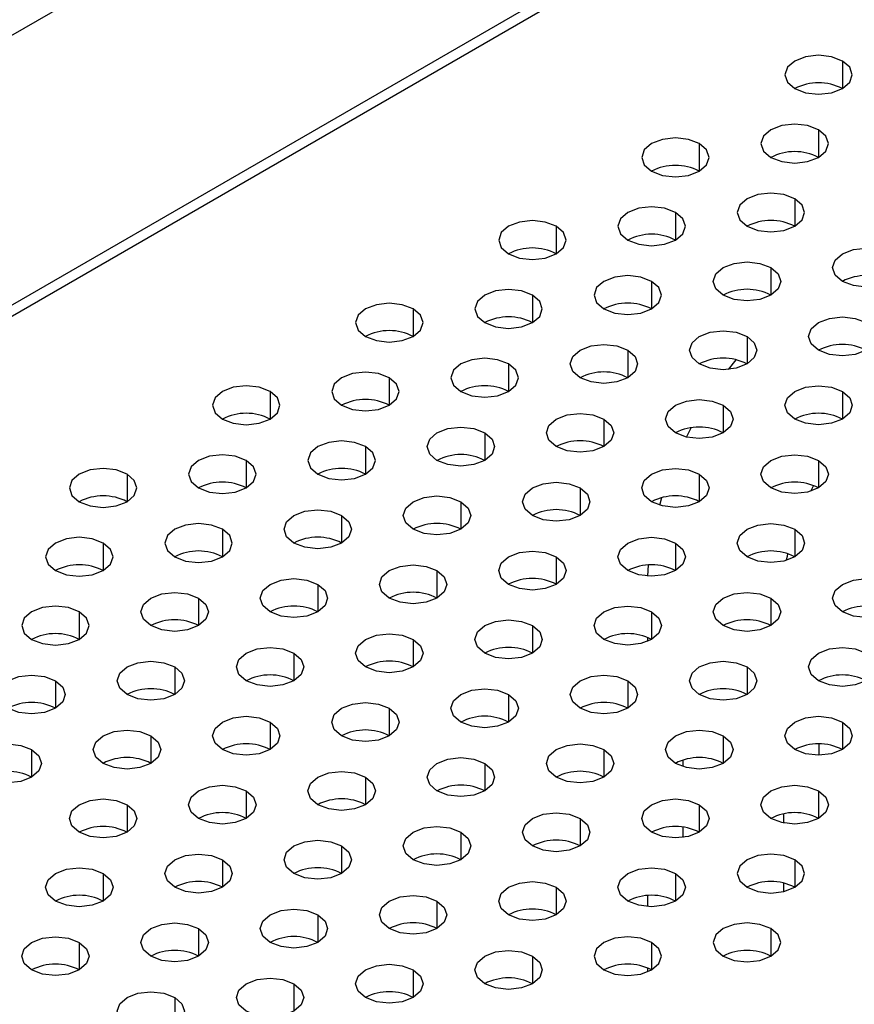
# Model space of a CAD drawing. Header units: millimetres. Extents: x 0 to 1118, y 0 to 864.
# Tile 159 of 254: x 925.42 to 929.54, y 715.87 to 720.73. Entities that reach past the tile are written whole.
import ezdxf

# ---------------------------------------------------------------- set-up
doc = ezdxf.new("R2010")
doc.units = ezdxf.units.MM

msp = doc.modelspace()

# ---------------------------------------------------------------- linework, layer by layer
at = {"color": 7, "linetype": 'Continuous', "lineweight": 25}
for p, q in [((897.8606, 704.7687), (963.1502, 742.4595)), ((963.5037, 741.3299), (897.5071, 703.2309)), ((897.5307, 703.1901), (963.5273, 741.2891))]:
    msp.add_line(p, q, dxfattribs=at)
at = {"color": 8, "linetype": 'Continuous', "lineweight": 25}
for p, q in [((929.486, 720.5285), (929.486, 720.3925)), ((929.3681, 720.1884), (929.3681, 720.0523)), ((928.7789, 720.1203), (928.7789, 719.9843)), ((929.2503, 719.8482), (929.2503, 719.7121)), ((928.661, 719.7802), (928.661, 719.6441)), ((928.0718, 719.7121), (928.0718, 719.5761)), ((929.1324, 719.508), (929.1324, 719.3719)), ((928.5432, 719.44), (928.5432, 719.3039)), ((927.9539, 719.3719), (927.9539, 719.2359)), ((927.3647, 719.3039), (927.3647, 719.1678)), ((929.0146, 719.1678), (929.0146, 719.0318)), ((928.4253, 719.0998), (928.4253, 718.9637)), ((927.8361, 719.0318), (927.8361, 718.8957)), ((928.9231, 719.0048), (928.9607, 719.0526)), ((927.2468, 718.9637), (927.2468, 718.8277)), ((926.6576, 718.8957), (926.6576, 718.7596)), ((929.486, 718.8957), (929.486, 718.7596)), ((928.8967, 718.8277), (928.8967, 718.6916)), ((928.3075, 718.7596), (928.3075, 718.6236)), ((927.7182, 718.6916), (927.7182, 718.5555)), ((928.7151, 718.6708), (928.7389, 718.717)), ((927.129, 718.6236), (927.129, 718.4875)), ((926.5397, 718.5555), (926.5397, 718.4195)), ((929.3681, 718.5555), (929.3681, 718.4195)), ((925.9505, 718.4875), (925.9505, 718.3514)), ((928.7789, 718.4875), (928.7789, 718.3514)), ((928.1896, 718.4195), (928.1896, 718.2834)), ((929.3439, 718.431), (929.3285, 718.4025)), ((927.6004, 718.3514), (927.6004, 718.2154)), ((928.5833, 718.3344), (928.5943, 718.3716)), ((927.0111, 718.2834), (927.0111, 718.1473)), ((926.4219, 718.2154), (926.4219, 718.0793)), ((929.2503, 718.2154), (929.2503, 718.0793)), ((925.8326, 718.1473), (925.8326, 718.0113)), ((928.661, 718.1473), (928.661, 718.0113)), ((928.0718, 718.0793), (928.0718, 717.9432)), ((927.4825, 718.0113), (927.4825, 717.8752)), ((928.5237, 717.9838), (928.5273, 718.039)), ((926.8933, 717.9432), (926.8933, 717.8072)), ((926.304, 717.8752), (926.304, 717.7391)), ((929.1324, 717.8752), (929.1324, 717.7391)), ((925.7148, 717.8072), (925.7148, 717.6711)), ((928.5432, 717.8072), (928.5432, 717.6711)), ((927.9539, 717.7391), (927.9539, 717.6031)), ((927.3647, 717.6711), (927.3647, 717.535)), ((928.5225, 717.6812), (928.5225, 717.661)), ((926.7754, 717.6031), (926.7754, 717.467)), ((926.1862, 717.535), (926.1862, 717.399)), ((929.0146, 717.535), (929.0146, 717.399)), ((925.5969, 717.467), (925.5969, 717.3309)), ((928.4253, 717.467), (928.4253, 717.3309)), ((929.3711, 717.4654), (929.3711, 717.4686)), ((927.8361, 717.399), (927.8361, 717.2629)), ((927.2468, 717.3309), (927.2468, 717.1949)), ((926.6576, 717.2629), (926.6576, 717.1268)), ((929.486, 717.2629), (929.486, 717.1268)), ((926.0683, 717.1949), (926.0683, 717.0588)), ((928.8967, 717.1949), (928.8967, 717.0588)), ((925.4791, 717.1268), (925.4791, 716.9908)), ((928.3075, 717.1268), (928.3075, 716.9908)), ((929.3711, 717.0987), (929.3711, 717.155)), ((927.7182, 717.0588), (927.7182, 716.9227)), ((928.6987, 717.0425), (928.6987, 717.0751)), ((927.129, 716.9908), (927.129, 716.8547)), ((926.5397, 716.9227), (926.5397, 716.7867)), ((929.3681, 716.9227), (929.3681, 716.7867)), ((925.9505, 716.8547), (925.9505, 716.7186)), ((928.7789, 716.8547), (928.7789, 716.7186)), ((928.1896, 716.7867), (928.1896, 716.6506)), ((929.1949, 716.8093), (929.1949, 716.7639)), ((928.6987, 716.6929), (928.6987, 716.7443)), ((927.6004, 716.7186), (927.6004, 716.5826)), ((927.0111, 716.6506), (927.0111, 716.5145)), ((926.4219, 716.5826), (926.4219, 716.4465)), ((929.2503, 716.5826), (929.2503, 716.4465)), ((925.8326, 716.5145), (925.8326, 716.3785)), ((928.661, 716.5145), (928.661, 716.3785)), ((928.0718, 716.4465), (928.0718, 716.3104)), ((929.1949, 716.4676), (929.1949, 716.4253)), ((928.5225, 716.4059), (928.5225, 716.351)), ((927.4825, 716.3785), (927.4825, 716.2424)), ((926.8933, 716.3104), (926.8933, 716.1744)), ((926.304, 716.2424), (926.304, 716.1063)), ((929.1324, 716.2424), (929.1324, 716.1063)), ((925.7148, 716.1744), (925.7148, 716.0383)), ((928.5432, 716.1744), (928.5432, 716.0383)), ((927.9539, 716.1063), (927.9539, 715.9702)), ((927.3647, 716.0383), (927.3647, 715.9022)), ((928.5225, 716.0484), (928.5225, 716.0281)), ((926.7754, 715.9702), (926.7754, 715.8342)), ((926.1862, 715.9022), (926.1862, 715.7661))]:
    msp.add_line(p, q, dxfattribs=at)
at = {"color": 7, "linetype": 'Continuous', "lineweight": 25, "flags": 128}
for points in [[(929.486, 720.5285), (929.4319, 720.5494), (929.3681, 720.5567), (929.3044, 720.5494), (929.2503, 720.5285), (929.2142, 720.4973), (929.2015, 720.4605), (929.2142, 720.4237), (929.2503, 720.3925)], [(929.2503, 720.3925), (929.3044, 720.3716), (929.3681, 720.3643), (929.4319, 720.3716), (929.486, 720.3925), (929.5221, 720.4237), (929.5348, 720.4605), (929.5221, 720.4973), (929.486, 720.5285)], [(929.3681, 720.1884), (929.3141, 720.2092), (929.2503, 720.2165), (929.1865, 720.2092), (929.1324, 720.1884), (929.0963, 720.1571), (929.0836, 720.1203), (929.0963, 720.0835), (929.1324, 720.0523)], [(928.7789, 720.1203), (928.7248, 720.1412), (928.661, 720.1485), (928.5973, 720.1412), (928.5432, 720.1203), (928.5071, 720.0891), (928.4944, 720.0523), (928.5071, 720.0155), (928.5432, 719.9843)], [(929.1324, 720.0523), (929.1865, 720.0314), (929.2503, 720.0241), (929.3141, 720.0314), (929.3681, 720.0523), (929.4043, 720.0835), (929.417, 720.1203), (929.4043, 720.1571), (929.3681, 720.1884)], [(928.5432, 719.9843), (928.5973, 719.9634), (928.661, 719.9561), (928.7248, 719.9634), (928.7789, 719.9843), (928.815, 720.0155), (928.8277, 720.0523), (928.815, 720.0891), (928.7789, 720.1203)], [(929.2503, 719.8482), (929.1962, 719.869), (929.1324, 719.8764), (929.0687, 719.869), (929.0146, 719.8482), (928.9785, 719.817), (928.9658, 719.7802), (928.9785, 719.7433), (929.0146, 719.7121)], [(928.661, 719.7802), (928.607, 719.801), (928.5432, 719.8083), (928.4794, 719.801), (928.4253, 719.7802), (928.3892, 719.7489), (928.3765, 719.7121), (928.3892, 719.6753), (928.4253, 719.6441)], [(929.0146, 719.7121), (929.0687, 719.6913), (929.1324, 719.6839), (929.1962, 719.6913), (929.2503, 719.7121), (929.2864, 719.7433), (929.2991, 719.7802), (929.2864, 719.817), (929.2503, 719.8482)], [(928.4253, 719.6441), (928.4794, 719.6232), (928.5432, 719.6159), (928.607, 719.6232), (928.661, 719.6441), (928.6972, 719.6753), (928.7099, 719.7121), (928.6972, 719.7489), (928.661, 719.7802)], [(928.0718, 719.7121), (928.0177, 719.733), (927.9539, 719.7403), (927.8902, 719.733), (927.8361, 719.7121), (927.8, 719.6809), (927.7873, 719.6441), (927.8, 719.6073), (927.8361, 719.5761)], [(927.8361, 719.5761), (927.8902, 719.5552), (927.9539, 719.5479), (928.0177, 719.5552), (928.0718, 719.5761), (928.1079, 719.6073), (928.1206, 719.6441), (928.1079, 719.6809), (928.0718, 719.7121)], [(929.486, 719.44), (929.4499, 719.4712), (929.4372, 719.508), (929.4499, 719.5448), (929.486, 719.5761), (929.5401, 719.5969), (929.6038, 719.6042), (929.6676, 719.5969), (929.7217, 719.5761)], [(929.7217, 719.5761), (929.7578, 719.5448), (929.7705, 719.508), (929.7578, 719.4712), (929.7217, 719.44), (929.6676, 719.4191), (929.6038, 719.4118), (929.5401, 719.4191), (929.486, 719.44)], [(928.8967, 719.3719), (928.8606, 719.4032), (928.8479, 719.44), (928.8606, 719.4768), (928.8967, 719.508), (928.9508, 719.5289), (929.0146, 719.5362), (929.0784, 719.5289), (929.1324, 719.508)], [(928.5432, 719.44), (928.4891, 719.4608), (928.4253, 719.4682), (928.3616, 719.4608), (928.3075, 719.44), (928.2714, 719.4088), (928.2587, 719.3719), (928.2714, 719.3351), (928.3075, 719.3039)], [(929.1324, 719.508), (929.1686, 719.4768), (929.1813, 719.44), (929.1686, 719.4032), (929.1324, 719.3719), (929.0784, 719.3511), (929.0146, 719.3438), (928.9508, 719.3511), (928.8967, 719.3719)], [(928.3075, 719.3039), (928.3616, 719.2831), (928.4253, 719.2757), (928.4891, 719.2831), (928.5432, 719.3039), (928.5793, 719.3351), (928.592, 719.3719), (928.5793, 719.4088), (928.5432, 719.44)], [(927.9539, 719.3719), (927.8999, 719.3928), (927.8361, 719.4001), (927.7723, 719.3928), (927.7182, 719.3719), (927.6821, 719.3407), (927.6694, 719.3039), (927.6821, 719.2671), (927.7182, 719.2359)], [(927.7182, 719.2359), (927.7723, 719.215), (927.8361, 719.2077), (927.8999, 719.215), (927.9539, 719.2359), (927.9901, 719.2671), (928.0027, 719.3039), (927.9901, 719.3407), (927.9539, 719.3719)], [(927.3647, 719.3039), (927.3106, 719.3248), (927.2468, 719.3321), (927.183, 719.3248), (927.129, 719.3039), (927.0928, 719.2727), (927.0802, 719.2359), (927.0928, 719.1991), (927.129, 719.1678)], [(927.129, 719.1678), (927.183, 719.147), (927.2468, 719.1397), (927.3106, 719.147), (927.3647, 719.1678), (927.4008, 719.1991), (927.4135, 719.2359), (927.4008, 719.2727), (927.3647, 719.3039)], [(929.3681, 719.0998), (929.332, 719.131), (929.3193, 719.1678), (929.332, 719.2047), (929.3681, 719.2359), (929.4222, 719.2567), (929.486, 719.2641), (929.5498, 719.2567), (929.6038, 719.2359)], [(929.6038, 719.2359), (929.64, 719.2047), (929.6527, 719.1678), (929.64, 719.131), (929.6038, 719.0998), (929.5498, 719.079), (929.486, 719.0716), (929.4222, 719.079), (929.3681, 719.0998)], [(928.7789, 719.0318), (928.7428, 719.063), (928.7301, 719.0998), (928.7428, 719.1366), (928.7789, 719.1678), (928.833, 719.1887), (928.8967, 719.196), (928.9605, 719.1887), (929.0146, 719.1678)], [(928.1896, 718.9637), (928.1535, 718.995), (928.1408, 719.0318), (928.1535, 719.0686), (928.1896, 719.0998), (928.2437, 719.1207), (928.3075, 719.128), (928.3713, 719.1207), (928.4253, 719.0998)], [(929.0146, 719.1678), (929.0507, 719.1366), (929.0634, 719.0998), (929.0507, 719.063), (929.0146, 719.0318), (928.9605, 719.0109), (928.8967, 719.0036), (928.833, 719.0109), (928.7789, 719.0318)], [(928.4253, 719.0998), (928.4615, 719.0686), (928.4742, 719.0318), (928.4615, 718.995), (928.4253, 718.9637), (928.3713, 718.9429), (928.3075, 718.9356), (928.2437, 718.9429), (928.1896, 718.9637)], [(927.8361, 719.0318), (927.782, 719.0526), (927.7182, 719.06), (927.6544, 719.0526), (927.6004, 719.0318), (927.5642, 719.0006), (927.5516, 718.9637), (927.5642, 718.9269), (927.6004, 718.8957)], [(927.6004, 718.8957), (927.6544, 718.8749), (927.7182, 718.8675), (927.782, 718.8749), (927.8361, 718.8957), (927.8722, 718.9269), (927.8849, 718.9637), (927.8722, 719.0006), (927.8361, 719.0318)], [(927.2468, 718.9637), (927.1928, 718.9846), (927.129, 718.9919), (927.0652, 718.9846), (927.0111, 718.9637), (926.975, 718.9325), (926.9623, 718.8957), (926.975, 718.8589), (927.0111, 718.8277)], [(927.0111, 718.8277), (927.0652, 718.8068), (927.129, 718.7995), (927.1928, 718.8068), (927.2468, 718.8277), (927.283, 718.8589), (927.2956, 718.8957), (927.283, 718.9325), (927.2468, 718.9637)], [(926.6576, 718.8957), (926.6035, 718.9166), (926.5397, 718.9239), (926.4759, 718.9166), (926.4219, 718.8957), (926.3857, 718.8645), (926.3731, 718.8277), (926.3857, 718.7909), (926.4219, 718.7596)], [(926.4219, 718.7596), (926.4759, 718.7388), (926.5397, 718.7315), (926.6035, 718.7388), (926.6576, 718.7596), (926.6937, 718.7909), (926.7064, 718.8277), (926.6937, 718.8645), (926.6576, 718.8957)], [(929.2503, 718.7596), (929.2142, 718.7909), (929.2015, 718.8277), (929.2142, 718.8645), (929.2503, 718.8957), (929.3044, 718.9166), (929.3681, 718.9239), (929.4319, 718.9166), (929.486, 718.8957)], [(929.486, 718.8957), (929.5221, 718.8645), (929.5348, 718.8277), (929.5221, 718.7909), (929.486, 718.7596), (929.4319, 718.7388), (929.3681, 718.7315), (929.3044, 718.7388), (929.2503, 718.7596)], [(928.661, 718.6916), (928.6249, 718.7228), (928.6122, 718.7596), (928.6249, 718.7965), (928.661, 718.8277), (928.7151, 718.8485), (928.7789, 718.8559), (928.8427, 718.8485), (928.8967, 718.8277)], [(928.8967, 718.8277), (928.9329, 718.7965), (928.9456, 718.7596), (928.9329, 718.7228), (928.8967, 718.6916), (928.8427, 718.6708), (928.7789, 718.6634), (928.7151, 718.6708), (928.661, 718.6916)], [(928.0718, 718.6236), (928.0357, 718.6548), (928.023, 718.6916), (928.0357, 718.7284), (928.0718, 718.7596), (928.1259, 718.7805), (928.1896, 718.7878), (928.2534, 718.7805), (928.3075, 718.7596)], [(928.3075, 718.7596), (928.3436, 718.7284), (928.3563, 718.6916), (928.3436, 718.6548), (928.3075, 718.6236), (928.2534, 718.6027), (928.1896, 718.5954), (928.1259, 718.6027), (928.0718, 718.6236)], [(927.4825, 718.5555), (927.4464, 718.5868), (927.4337, 718.6236), (927.4464, 718.6604), (927.4825, 718.6916), (927.5366, 718.7125), (927.6004, 718.7198), (927.6642, 718.7125), (927.7182, 718.6916)], [(927.7182, 718.6916), (927.7544, 718.6604), (927.767, 718.6236), (927.7544, 718.5868), (927.7182, 718.5555), (927.6642, 718.5347), (927.6004, 718.5274), (927.5366, 718.5347), (927.4825, 718.5555)], [(927.129, 718.6236), (927.0749, 718.6444), (927.0111, 718.6518), (926.9473, 718.6444), (926.8933, 718.6236), (926.8571, 718.5924), (926.8445, 718.5555), (926.8571, 718.5187), (926.8933, 718.4875)], [(926.8933, 718.4875), (926.9473, 718.4666), (927.0111, 718.4593), (927.0749, 718.4666), (927.129, 718.4875), (927.1651, 718.5187), (927.1778, 718.5555), (927.1651, 718.5924), (927.129, 718.6236)], [(926.5397, 718.5555), (926.4856, 718.5764), (926.4219, 718.5837), (926.3581, 718.5764), (926.304, 718.5555), (926.2679, 718.5243), (926.2552, 718.4875), (926.2679, 718.4507), (926.304, 718.4195)], [(926.304, 718.4195), (926.3581, 718.3986), (926.4219, 718.3913), (926.4856, 718.3986), (926.5397, 718.4195), (926.5758, 718.4507), (926.5885, 718.4875), (926.5758, 718.5243), (926.5397, 718.5555)], [(929.1324, 718.4195), (929.0963, 718.4507), (929.0836, 718.4875), (929.0963, 718.5243), (929.1324, 718.5555), (929.1865, 718.5764), (929.2503, 718.5837), (929.3141, 718.5764), (929.3681, 718.5555)], [(929.3681, 718.5555), (929.4043, 718.5243), (929.417, 718.4875), (929.4043, 718.4507), (929.3681, 718.4195), (929.3141, 718.3986), (929.2503, 718.3913), (929.1865, 718.3986), (929.1324, 718.4195)], [(925.9505, 718.4875), (925.8964, 718.5084), (925.8326, 718.5157), (925.7688, 718.5084), (925.7148, 718.4875), (925.6786, 718.4563), (925.6659, 718.4195), (925.6786, 718.3827), (925.7148, 718.3514)], [(925.7148, 718.3514), (925.7688, 718.3306), (925.8326, 718.3233), (925.8964, 718.3306), (925.9505, 718.3514), (925.9866, 718.3827), (925.9993, 718.4195), (925.9866, 718.4563), (925.9505, 718.4875)], [(928.5432, 718.3514), (928.5071, 718.3827), (928.4944, 718.4195), (928.5071, 718.4563), (928.5432, 718.4875), (928.5973, 718.5084), (928.661, 718.5157), (928.7248, 718.5084), (928.7789, 718.4875)], [(928.7789, 718.4875), (928.815, 718.4563), (928.8277, 718.4195), (928.815, 718.3827), (928.7789, 718.3514), (928.7248, 718.3306), (928.661, 718.3233), (928.5973, 718.3306), (928.5432, 718.3514)], [(927.9539, 718.2834), (927.9178, 718.3146), (927.9051, 718.3514), (927.9178, 718.3883), (927.9539, 718.4195), (928.008, 718.4403), (928.0718, 718.4477), (928.1356, 718.4403), (928.1896, 718.4195)], [(928.1896, 718.4195), (928.2258, 718.3883), (928.2384, 718.3514), (928.2258, 718.3146), (928.1896, 718.2834), (928.1356, 718.2625), (928.0718, 718.2552), (928.008, 718.2625), (927.9539, 718.2834)], [(927.3647, 718.2154), (927.3285, 718.2466), (927.3159, 718.2834), (927.3285, 718.3202), (927.3647, 718.3514), (927.4187, 718.3723), (927.4825, 718.3796), (927.5463, 718.3723), (927.6004, 718.3514)], [(927.6004, 718.3514), (927.6365, 718.3202), (927.6492, 718.2834), (927.6365, 718.2466), (927.6004, 718.2154), (927.5463, 718.1945), (927.4825, 718.1872), (927.4187, 718.1945), (927.3647, 718.2154)], [(926.7754, 718.1473), (926.7393, 718.1786), (926.7266, 718.2154), (926.7393, 718.2522), (926.7754, 718.2834), (926.8295, 718.3043), (926.8933, 718.3116), (926.9571, 718.3043), (927.0111, 718.2834)], [(927.0111, 718.2834), (927.0473, 718.2522), (927.0599, 718.2154), (927.0473, 718.1786), (927.0111, 718.1473), (926.9571, 718.1265), (926.8933, 718.1192), (926.8295, 718.1265), (926.7754, 718.1473)], [(926.4219, 718.2154), (926.3678, 718.2362), (926.304, 718.2436), (926.2402, 718.2362), (926.1862, 718.2154), (926.15, 718.1842), (926.1373, 718.1473), (926.15, 718.1105), (926.1862, 718.0793)], [(926.1862, 718.0793), (926.2402, 718.0584), (926.304, 718.0511), (926.3678, 718.0584), (926.4219, 718.0793), (926.458, 718.1105), (926.4707, 718.1473), (926.458, 718.1842), (926.4219, 718.2154)], [(929.0146, 718.0793), (928.9785, 718.1105), (928.9658, 718.1473), (928.9785, 718.1842), (929.0146, 718.2154), (929.0687, 718.2362), (929.1324, 718.2436), (929.1962, 718.2362), (929.2503, 718.2154)], [(929.2503, 718.2154), (929.2864, 718.1842), (929.2991, 718.1473), (929.2864, 718.1105), (929.2503, 718.0793), (929.1962, 718.0584), (929.1324, 718.0511), (929.0687, 718.0584), (929.0146, 718.0793)], [(925.8326, 718.1473), (925.7785, 718.1682), (925.7148, 718.1755), (925.651, 718.1682), (925.5969, 718.1473), (925.5608, 718.1161), (925.5481, 718.0793), (925.5608, 718.0425), (925.5969, 718.0113)], [(925.5969, 718.0113), (925.651, 717.9904), (925.7148, 717.9831), (925.7785, 717.9904), (925.8326, 718.0113), (925.8687, 718.0425), (925.8814, 718.0793), (925.8687, 718.1161), (925.8326, 718.1473)], [(928.4253, 718.0113), (928.3892, 718.0425), (928.3765, 718.0793), (928.3892, 718.1161), (928.4253, 718.1473), (928.4794, 718.1682), (928.5432, 718.1755), (928.607, 718.1682), (928.661, 718.1473)], [(928.661, 718.1473), (928.6972, 718.1161), (928.7099, 718.0793), (928.6972, 718.0425), (928.661, 718.0113), (928.607, 717.9904), (928.5432, 717.9831), (928.4794, 717.9904), (928.4253, 718.0113)], [(927.8361, 717.9432), (927.8, 717.9744), (927.7873, 718.0113), (927.8, 718.0481), (927.8361, 718.0793), (927.8902, 718.1002), (927.9539, 718.1075), (928.0177, 718.1002), (928.0718, 718.0793)], [(928.0718, 718.0793), (928.1079, 718.0481), (928.1206, 718.0113), (928.1079, 717.9744), (928.0718, 717.9432), (928.0177, 717.9224), (927.9539, 717.9151), (927.8902, 717.9224), (927.8361, 717.9432)], [(927.2468, 717.8752), (927.2107, 717.9064), (927.198, 717.9432), (927.2107, 717.9801), (927.2468, 718.0113), (927.3009, 718.0321), (927.3647, 718.0394), (927.4285, 718.0321), (927.4825, 718.0113)], [(927.4825, 718.0113), (927.5187, 717.9801), (927.5313, 717.9432), (927.5187, 717.9064), (927.4825, 717.8752), (927.4285, 717.8543), (927.3647, 717.847), (927.3009, 717.8543), (927.2468, 717.8752)], [(926.6576, 717.8072), (926.6214, 717.8384), (926.6088, 717.8752), (926.6214, 717.912), (926.6576, 717.9432), (926.7116, 717.9641), (926.7754, 717.9714), (926.8392, 717.9641), (926.8933, 717.9432)], [(929.486, 717.8072), (929.4499, 717.8384), (929.4372, 717.8752), (929.4499, 717.912), (929.486, 717.9432), (929.5401, 717.9641), (929.6038, 717.9714), (929.6676, 717.9641), (929.7217, 717.9432)], [(926.8933, 717.9432), (926.9294, 717.912), (926.9421, 717.8752), (926.9294, 717.8384), (926.8933, 717.8072), (926.8392, 717.7863), (926.7754, 717.779), (926.7116, 717.7863), (926.6576, 717.8072)], [(929.7217, 717.9432), (929.7578, 717.912), (929.7705, 717.8752), (929.7578, 717.8384), (929.7217, 717.8072), (929.6676, 717.7863), (929.6038, 717.779), (929.5401, 717.7863), (929.486, 717.8072)], [(926.0683, 717.7391), (926.0322, 717.7703), (926.0195, 717.8072), (926.0322, 717.844), (926.0683, 717.8752), (926.1224, 717.8961), (926.1862, 717.9034), (926.2499, 717.8961), (926.304, 717.8752)], [(926.304, 717.8752), (926.3401, 717.844), (926.3528, 717.8072), (926.3401, 717.7703), (926.304, 717.7391), (926.2499, 717.7183), (926.1862, 717.711), (926.1224, 717.7183), (926.0683, 717.7391)], [(928.8967, 717.7391), (928.8606, 717.7703), (928.8479, 717.8072), (928.8606, 717.844), (928.8967, 717.8752), (928.9508, 717.8961), (929.0146, 717.9034), (929.0784, 717.8961), (929.1324, 717.8752)], [(929.1324, 717.8752), (929.1686, 717.844), (929.1813, 717.8072), (929.1686, 717.7703), (929.1324, 717.7391), (929.0784, 717.7183), (929.0146, 717.711), (928.9508, 717.7183), (928.8967, 717.7391)], [(925.7148, 717.8072), (925.6607, 717.828), (925.5969, 717.8353), (925.5331, 717.828), (925.4791, 717.8072), (925.4429, 717.776), (925.4302, 717.7391), (925.4429, 717.7023), (925.4791, 717.6711)], [(925.4791, 717.6711), (925.5331, 717.6502), (925.5969, 717.6429), (925.6607, 717.6502), (925.7148, 717.6711), (925.7509, 717.7023), (925.7636, 717.7391), (925.7509, 717.776), (925.7148, 717.8072)], [(928.3075, 717.6711), (928.2714, 717.7023), (928.2587, 717.7391), (928.2714, 717.776), (928.3075, 717.8072), (928.3616, 717.828), (928.4253, 717.8353), (928.4891, 717.828), (928.5432, 717.8072)], [(928.5432, 717.8072), (928.5793, 717.776), (928.592, 717.7391), (928.5793, 717.7023), (928.5432, 717.6711), (928.4891, 717.6502), (928.4253, 717.6429), (928.3616, 717.6502), (928.3075, 717.6711)], [(927.7182, 717.6031), (927.6821, 717.6343), (927.6694, 717.6711), (927.6821, 717.7079), (927.7182, 717.7391), (927.7723, 717.76), (927.8361, 717.7673), (927.8999, 717.76), (927.9539, 717.7391)], [(927.9539, 717.7391), (927.9901, 717.7079), (928.0027, 717.6711), (927.9901, 717.6343), (927.9539, 717.6031), (927.8999, 717.5822), (927.8361, 717.5749), (927.7723, 717.5822), (927.7182, 717.6031)], [(927.129, 717.535), (927.0928, 717.5662), (927.0802, 717.6031), (927.0928, 717.6399), (927.129, 717.6711), (927.183, 717.692), (927.2468, 717.6993), (927.3106, 717.692), (927.3647, 717.6711)], [(927.3647, 717.6711), (927.4008, 717.6399), (927.4135, 717.6031), (927.4008, 717.5662), (927.3647, 717.535), (927.3106, 717.5142), (927.2468, 717.5068), (927.183, 717.5142), (927.129, 717.535)], [(926.5397, 717.467), (926.5036, 717.4982), (926.4909, 717.535), (926.5036, 717.5718), (926.5397, 717.6031), (926.5938, 717.6239), (926.6576, 717.6312), (926.7213, 717.6239), (926.7754, 717.6031)], [(929.3681, 717.467), (929.332, 717.4982), (929.3193, 717.535), (929.332, 717.5718), (929.3681, 717.6031), (929.4222, 717.6239), (929.486, 717.6312), (929.5498, 717.6239), (929.6038, 717.6031)], [(925.9505, 717.399), (925.9143, 717.4302), (925.9016, 717.467), (925.9143, 717.5038), (925.9505, 717.535), (926.0045, 717.5559), (926.0683, 717.5632), (926.1321, 717.5559), (926.1862, 717.535)], [(926.7754, 717.6031), (926.8115, 717.5718), (926.8242, 717.535), (926.8115, 717.4982), (926.7754, 717.467), (926.7213, 717.4461), (926.6576, 717.4388), (926.5938, 717.4461), (926.5397, 717.467)], [(928.7789, 717.399), (928.7428, 717.4302), (928.7301, 717.467), (928.7428, 717.5038), (928.7789, 717.535), (928.833, 717.5559), (928.8967, 717.5632), (928.9605, 717.5559), (929.0146, 717.535)], [(929.6038, 717.6031), (929.64, 717.5718), (929.6527, 717.535), (929.64, 717.4982), (929.6038, 717.467), (929.5498, 717.4461), (929.486, 717.4388), (929.4222, 717.4461), (929.3681, 717.467)], [(926.1862, 717.535), (926.2223, 717.5038), (926.235, 717.467), (926.2223, 717.4302), (926.1862, 717.399), (926.1321, 717.3781), (926.0683, 717.3708), (926.0045, 717.3781), (925.9505, 717.399)], [(929.0146, 717.535), (929.0507, 717.5038), (929.0634, 717.467), (929.0507, 717.4302), (929.0146, 717.399), (928.9605, 717.3781), (928.8967, 717.3708), (928.833, 717.3781), (928.7789, 717.399)], [(925.3612, 717.3309), (925.3251, 717.3621), (925.3124, 717.399), (925.3251, 717.4358), (925.3612, 717.467), (925.4153, 717.4879), (925.4791, 717.4952), (925.5428, 717.4879), (925.5969, 717.467)], [(925.5969, 717.467), (925.633, 717.4358), (925.6457, 717.399), (925.633, 717.3621), (925.5969, 717.3309), (925.5428, 717.3101), (925.4791, 717.3027), (925.4153, 717.3101), (925.3612, 717.3309)], [(928.1896, 717.3309), (928.1535, 717.3621), (928.1408, 717.399), (928.1535, 717.4358), (928.1896, 717.467), (928.2437, 717.4879), (928.3075, 717.4952), (928.3713, 717.4879), (928.4253, 717.467)], [(928.4253, 717.467), (928.4615, 717.4358), (928.4742, 717.399), (928.4615, 717.3621), (928.4253, 717.3309), (928.3713, 717.3101), (928.3075, 717.3027), (928.2437, 717.3101), (928.1896, 717.3309)], [(927.6004, 717.2629), (927.5642, 717.2941), (927.5516, 717.3309), (927.5642, 717.3677), (927.6004, 717.399), (927.6544, 717.4198), (927.7182, 717.4271), (927.782, 717.4198), (927.8361, 717.399)], [(927.8361, 717.399), (927.8722, 717.3677), (927.8849, 717.3309), (927.8722, 717.2941), (927.8361, 717.2629), (927.782, 717.242), (927.7182, 717.2347), (927.6544, 717.242), (927.6004, 717.2629)], [(927.0111, 717.1949), (926.975, 717.2261), (926.9623, 717.2629), (926.975, 717.2997), (927.0111, 717.3309), (927.0652, 717.3518), (927.129, 717.3591), (927.1928, 717.3518), (927.2468, 717.3309)], [(927.2468, 717.3309), (927.283, 717.2997), (927.2956, 717.2629), (927.283, 717.2261), (927.2468, 717.1949), (927.1928, 717.174), (927.129, 717.1667), (927.0652, 717.174), (927.0111, 717.1949)], [(926.4219, 717.1268), (926.3857, 717.158), (926.3731, 717.1949), (926.3857, 717.2317), (926.4219, 717.2629), (926.4759, 717.2838), (926.5397, 717.2911), (926.6035, 717.2838), (926.6576, 717.2629)], [(929.2503, 717.1268), (929.2142, 717.158), (929.2015, 717.1949), (929.2142, 717.2317), (929.2503, 717.2629), (929.3044, 717.2838), (929.3681, 717.2911), (929.4319, 717.2838), (929.486, 717.2629)], [(925.8326, 717.0588), (925.7965, 717.09), (925.7838, 717.1268), (925.7965, 717.1636), (925.8326, 717.1949), (925.8867, 717.2157), (925.9505, 717.223), (926.0142, 717.2157), (926.0683, 717.1949)], [(926.6576, 717.2629), (926.6937, 717.2317), (926.7064, 717.1949), (926.6937, 717.158), (926.6576, 717.1268), (926.6035, 717.106), (926.5397, 717.0986), (926.4759, 717.106), (926.4219, 717.1268)], [(928.661, 717.0588), (928.6249, 717.09), (928.6122, 717.1268), (928.6249, 717.1636), (928.661, 717.1949), (928.7151, 717.2157), (928.7789, 717.223), (928.8427, 717.2157), (928.8967, 717.1949)], [(929.486, 717.2629), (929.5221, 717.2317), (929.5348, 717.1949), (929.5221, 717.158), (929.486, 717.1268), (929.4319, 717.106), (929.3681, 717.0986), (929.3044, 717.106), (929.2503, 717.1268)], [(926.0683, 717.1949), (926.1044, 717.1636), (926.1171, 717.1268), (926.1044, 717.09), (926.0683, 717.0588), (926.0142, 717.0379), (925.9505, 717.0306), (925.8867, 717.0379), (925.8326, 717.0588)], [(928.8967, 717.1949), (928.9329, 717.1636), (928.9456, 717.1268), (928.9329, 717.09), (928.8967, 717.0588), (928.8427, 717.0379), (928.7789, 717.0306), (928.7151, 717.0379), (928.661, 717.0588)], [(925.2434, 716.9908), (925.2072, 717.022), (925.1945, 717.0588), (925.2072, 717.0956), (925.2434, 717.1268), (925.2974, 717.1477), (925.3612, 717.155), (925.425, 717.1477), (925.4791, 717.1268)], [(925.4791, 717.1268), (925.5152, 717.0956), (925.5279, 717.0588), (925.5152, 717.022), (925.4791, 716.9908), (925.425, 716.9699), (925.3612, 716.9626), (925.2974, 716.9699), (925.2434, 716.9908)], [(928.0718, 716.9908), (928.0357, 717.022), (928.023, 717.0588), (928.0357, 717.0956), (928.0718, 717.1268), (928.1259, 717.1477), (928.1896, 717.155), (928.2534, 717.1477), (928.3075, 717.1268)], [(928.3075, 717.1268), (928.3436, 717.0956), (928.3563, 717.0588), (928.3436, 717.022), (928.3075, 716.9908), (928.2534, 716.9699), (928.1896, 716.9626), (928.1259, 716.9699), (928.0718, 716.9908)], [(927.4825, 716.9227), (927.4464, 716.9539), (927.4337, 716.9908), (927.4464, 717.0276), (927.4825, 717.0588), (927.5366, 717.0796), (927.6004, 717.087), (927.6642, 717.0796), (927.7182, 717.0588)], [(927.7182, 717.0588), (927.7544, 717.0276), (927.767, 716.9908), (927.7544, 716.9539), (927.7182, 716.9227), (927.6642, 716.9019), (927.6004, 716.8945), (927.5366, 716.9019), (927.4825, 716.9227)], [(926.8933, 716.8547), (926.8571, 716.8859), (926.8445, 716.9227), (926.8571, 716.9595), (926.8933, 716.9908), (926.9473, 717.0116), (927.0111, 717.0189), (927.0749, 717.0116), (927.129, 716.9908)], [(927.129, 716.9908), (927.1651, 716.9595), (927.1778, 716.9227), (927.1651, 716.8859), (927.129, 716.8547), (927.0749, 716.8338), (927.0111, 716.8265), (926.9473, 716.8338), (926.8933, 716.8547)], [(926.304, 716.7867), (926.2679, 716.8179), (926.2552, 716.8547), (926.2679, 716.8915), (926.304, 716.9227), (926.3581, 716.9436), (926.4219, 716.9509), (926.4856, 716.9436), (926.5397, 716.9227)], [(929.1324, 716.7867), (929.0963, 716.8179), (929.0836, 716.8547), (929.0963, 716.8915), (929.1324, 716.9227), (929.1865, 716.9436), (929.2503, 716.9509), (929.3141, 716.9436), (929.3681, 716.9227)], [(925.7148, 716.7186), (925.6786, 716.7498), (925.6659, 716.7867), (925.6786, 716.8235), (925.7148, 716.8547), (925.7688, 716.8755), (925.8326, 716.8829), (925.8964, 716.8755), (925.9505, 716.8547)], [(926.5397, 716.9227), (926.5758, 716.8915), (926.5885, 716.8547), (926.5758, 716.8179), (926.5397, 716.7867), (926.4856, 716.7658), (926.4219, 716.7585), (926.3581, 716.7658), (926.304, 716.7867)], [(928.5432, 716.7186), (928.5071, 716.7498), (928.4944, 716.7867), (928.5071, 716.8235), (928.5432, 716.8547), (928.5973, 716.8755), (928.661, 716.8829), (928.7248, 716.8755), (928.7789, 716.8547)], [(929.3681, 716.9227), (929.4043, 716.8915), (929.417, 716.8547), (929.4043, 716.8179), (929.3681, 716.7867), (929.3141, 716.7658), (929.2503, 716.7585), (929.1865, 716.7658), (929.1324, 716.7867)], [(925.9505, 716.8547), (925.9866, 716.8235), (925.9993, 716.7867), (925.9866, 716.7498), (925.9505, 716.7186), (925.8964, 716.6978), (925.8326, 716.6904), (925.7688, 716.6978), (925.7148, 716.7186)], [(928.7789, 716.8547), (928.815, 716.8235), (928.8277, 716.7867), (928.815, 716.7498), (928.7789, 716.7186), (928.7248, 716.6978), (928.661, 716.6904), (928.5973, 716.6978), (928.5432, 716.7186)], [(927.9539, 716.6506), (927.9178, 716.6818), (927.9051, 716.7186), (927.9178, 716.7554), (927.9539, 716.7867), (928.008, 716.8075), (928.0718, 716.8148), (928.1356, 716.8075), (928.1896, 716.7867)], [(928.1896, 716.7867), (928.2258, 716.7554), (928.2384, 716.7186), (928.2258, 716.6818), (928.1896, 716.6506), (928.1356, 716.6297), (928.0718, 716.6224), (928.008, 716.6297), (927.9539, 716.6506)], [(927.3647, 716.5826), (927.3285, 716.6138), (927.3159, 716.6506), (927.3285, 716.6874), (927.3647, 716.7186), (927.4187, 716.7395), (927.4825, 716.7468), (927.5463, 716.7395), (927.6004, 716.7186)], [(927.6004, 716.7186), (927.6365, 716.6874), (927.6492, 716.6506), (927.6365, 716.6138), (927.6004, 716.5826), (927.5463, 716.5617), (927.4825, 716.5544), (927.4187, 716.5617), (927.3647, 716.5826)], [(926.7754, 716.5145), (926.7393, 716.5457), (926.7266, 716.5826), (926.7393, 716.6194), (926.7754, 716.6506), (926.8295, 716.6714), (926.8933, 716.6788), (926.9571, 716.6714), (927.0111, 716.6506)], [(927.0111, 716.6506), (927.0473, 716.6194), (927.0599, 716.5826), (927.0473, 716.5457), (927.0111, 716.5145), (926.9571, 716.4937), (926.8933, 716.4863), (926.8295, 716.4937), (926.7754, 716.5145)], [(926.1862, 716.4465), (926.15, 716.4777), (926.1373, 716.5145), (926.15, 716.5513), (926.1862, 716.5826), (926.2402, 716.6034), (926.304, 716.6107), (926.3678, 716.6034), (926.4219, 716.5826)], [(929.2503, 716.5826), (929.1962, 716.6034), (929.1324, 716.6107), (929.0687, 716.6034), (929.0146, 716.5826), (928.9785, 716.5513), (928.9658, 716.5145), (928.9785, 716.4777), (929.0146, 716.4465)], [(925.5969, 716.3785), (925.5608, 716.4097), (925.5481, 716.4465), (925.5608, 716.4833), (925.5969, 716.5145), (925.651, 716.5354), (925.7148, 716.5427), (925.7785, 716.5354), (925.8326, 716.5145)], [(926.4219, 716.5826), (926.458, 716.5513), (926.4707, 716.5145), (926.458, 716.4777), (926.4219, 716.4465), (926.3678, 716.4256), (926.304, 716.4183), (926.2402, 716.4256), (926.1862, 716.4465)], [(928.4253, 716.3785), (928.3892, 716.4097), (928.3765, 716.4465), (928.3892, 716.4833), (928.4253, 716.5145), (928.4794, 716.5354), (928.5432, 716.5427), (928.607, 716.5354), (928.661, 716.5145)], [(929.0146, 716.4465), (929.0687, 716.4256), (929.1324, 716.4183), (929.1962, 716.4256), (929.2503, 716.4465), (929.2864, 716.4777), (929.2991, 716.5145), (929.2864, 716.5513), (929.2503, 716.5826)], [(925.8326, 716.5145), (925.8687, 716.4833), (925.8814, 716.4465), (925.8687, 716.4097), (925.8326, 716.3785), (925.7785, 716.3576), (925.7148, 716.3503), (925.651, 716.3576), (925.5969, 716.3785)], [(928.661, 716.5145), (928.6972, 716.4833), (928.7099, 716.4465), (928.6972, 716.4097), (928.661, 716.3785), (928.607, 716.3576), (928.5432, 716.3503), (928.4794, 716.3576), (928.4253, 716.3785)], [(927.8361, 716.3104), (927.8, 716.3416), (927.7873, 716.3785), (927.8, 716.4153), (927.8361, 716.4465), (927.8902, 716.4673), (927.9539, 716.4747), (928.0177, 716.4673), (928.0718, 716.4465)], [(928.0718, 716.4465), (928.1079, 716.4153), (928.1206, 716.3785), (928.1079, 716.3416), (928.0718, 716.3104), (928.0177, 716.2896), (927.9539, 716.2822), (927.8902, 716.2896), (927.8361, 716.3104)], [(927.2468, 716.2424), (927.2107, 716.2736), (927.198, 716.3104), (927.2107, 716.3472), (927.2468, 716.3785), (927.3009, 716.3993), (927.3647, 716.4066), (927.4285, 716.3993), (927.4825, 716.3785)], [(927.4825, 716.3785), (927.5187, 716.3472), (927.5313, 716.3104), (927.5187, 716.2736), (927.4825, 716.2424), (927.4285, 716.2215), (927.3647, 716.2142), (927.3009, 716.2215), (927.2468, 716.2424)], [(926.6576, 716.1744), (926.6214, 716.2056), (926.6088, 716.2424), (926.6214, 716.2792), (926.6576, 716.3104), (926.7116, 716.3313), (926.7754, 716.3386), (926.8392, 716.3313), (926.8933, 716.3104)], [(926.8933, 716.3104), (926.9294, 716.2792), (926.9421, 716.2424), (926.9294, 716.2056), (926.8933, 716.1744), (926.8392, 716.1535), (926.7754, 716.1462), (926.7116, 716.1535), (926.6576, 716.1744)], [(926.0683, 716.1063), (926.0322, 716.1375), (926.0195, 716.1744), (926.0322, 716.2112), (926.0683, 716.2424), (926.1224, 716.2632), (926.1862, 716.2706), (926.2499, 716.2632), (926.304, 716.2424)], [(929.1324, 716.2424), (929.0784, 716.2632), (929.0146, 716.2706), (928.9508, 716.2632), (928.8967, 716.2424), (928.8606, 716.2112), (928.8479, 716.1744), (928.8606, 716.1375), (928.8967, 716.1063)], [(925.4791, 716.0383), (925.4429, 716.0695), (925.4302, 716.1063), (925.4429, 716.1431), (925.4791, 716.1744), (925.5331, 716.1952), (925.5969, 716.2025), (925.6607, 716.1952), (925.7148, 716.1744)], [(926.304, 716.2424), (926.3401, 716.2112), (926.3528, 716.1744), (926.3401, 716.1375), (926.304, 716.1063), (926.2499, 716.0855), (926.1862, 716.0781), (926.1224, 716.0855), (926.0683, 716.1063)], [(928.5432, 716.1744), (928.4891, 716.1952), (928.4253, 716.2025), (928.3616, 716.1952), (928.3075, 716.1744), (928.2714, 716.1431), (928.2587, 716.1063), (928.2714, 716.0695), (928.3075, 716.0383)], [(928.8967, 716.1063), (928.9508, 716.0855), (929.0146, 716.0781), (929.0784, 716.0855), (929.1324, 716.1063), (929.1686, 716.1375), (929.1813, 716.1744), (929.1686, 716.2112), (929.1324, 716.2424)], [(925.7148, 716.1744), (925.7509, 716.1431), (925.7636, 716.1063), (925.7509, 716.0695), (925.7148, 716.0383), (925.6607, 716.0174), (925.5969, 716.0101), (925.5331, 716.0174), (925.4791, 716.0383)], [(928.3075, 716.0383), (928.3616, 716.0174), (928.4253, 716.0101), (928.4891, 716.0174), (928.5432, 716.0383), (928.5793, 716.0695), (928.592, 716.1063), (928.5793, 716.1431), (928.5432, 716.1744)], [(927.7182, 715.9702), (927.6821, 716.0015), (927.6694, 716.0383), (927.6821, 716.0751), (927.7182, 716.1063), (927.7723, 716.1272), (927.8361, 716.1345), (927.8999, 716.1272), (927.9539, 716.1063)], [(927.9539, 716.1063), (927.9901, 716.0751), (928.0027, 716.0383), (927.9901, 716.0015), (927.9539, 715.9702), (927.8999, 715.9494), (927.8361, 715.9421), (927.7723, 715.9494), (927.7182, 715.9702)], [(927.129, 715.9022), (927.0928, 715.9334), (927.0802, 715.9702), (927.0928, 716.0071), (927.129, 716.0383), (927.183, 716.0591), (927.2468, 716.0665), (927.3106, 716.0591), (927.3647, 716.0383)], [(927.3647, 716.0383), (927.4008, 716.0071), (927.4135, 715.9702), (927.4008, 715.9334), (927.3647, 715.9022), (927.3106, 715.8814), (927.2468, 715.874), (927.183, 715.8814), (927.129, 715.9022)], [(926.5397, 715.8342), (926.5036, 715.8654), (926.4909, 715.9022), (926.5036, 715.939), (926.5397, 715.9702), (926.5938, 715.9911), (926.6576, 715.9984), (926.7213, 715.9911), (926.7754, 715.9702)], [(926.7754, 715.9702), (926.8115, 715.939), (926.8242, 715.9022), (926.8115, 715.8654), (926.7754, 715.8342), (926.7213, 715.8133), (926.6576, 715.806), (926.5938, 715.8133), (926.5397, 715.8342)], [(925.9505, 715.7661), (925.9143, 715.7974), (925.9016, 715.8342), (925.9143, 715.871), (925.9505, 715.9022), (926.0045, 715.9231), (926.0683, 715.9304), (926.1321, 715.9231), (926.1862, 715.9022)], [(926.1862, 715.9022), (926.2223, 715.871), (926.235, 715.8342), (926.2223, 715.7974), (926.1862, 715.7661), (926.1321, 715.7453), (926.0683, 715.738), (926.0045, 715.7453), (925.9505, 715.7661)]]:
    msp.add_lwpolyline(points, dxfattribs=at)
at = {"color": 8, "linetype": 'Continuous', "lineweight": 25, "flags": 128}
msp.add_lwpolyline([(929.2151, 718.0948), (929.2124, 718.0814), (929.2087, 718.0618)], dxfattribs=at)
at = {"color": 7, "linetype": 'Continuous', "lineweight": 25}
for centre in [(929.3681, 720.165), (929.2503, 719.8248), (928.661, 719.7568), (929.1324, 719.4846), (928.5432, 719.4166), (927.9539, 719.3486), (929.6038, 719.2125), (929.0146, 719.1445), (928.4253, 719.0764), (927.8361, 719.0084), (927.2468, 718.9404), (929.486, 718.8723), (928.8967, 718.8043), (928.3075, 718.7363), (927.7182, 718.6682), (927.129, 718.6002), (926.5397, 718.5322), (929.3681, 718.5322), (928.7789, 718.4641), (928.1896, 718.3961), (927.6004, 718.3281), (927.0111, 718.26), (926.4219, 718.192), (929.2503, 718.192), (925.8326, 718.124), (928.661, 718.124), (928.0718, 718.0559), (927.4825, 717.9879), (926.8933, 717.9199), (926.304, 717.8518), (929.1324, 717.8518), (925.7148, 717.7838), (928.5432, 717.7838), (927.9539, 717.7158), (927.3647, 717.6477), (926.7754, 717.5797), (929.6038, 717.5797), (926.1862, 717.5117), (929.0146, 717.5117), (925.5969, 717.4436), (928.4253, 717.4436), (927.8361, 717.3756), (927.2468, 717.3076), (926.6576, 717.2395), (929.486, 717.2395), (926.0683, 717.1715), (928.8967, 717.1715), (925.4791, 717.1034), (928.3075, 717.1034), (927.7182, 717.0354), (927.129, 716.9674), (926.5397, 716.8993), (929.3681, 716.8993), (925.9505, 716.8313), (928.7789, 716.8313), (925.3612, 716.7633), (928.1896, 716.7633), (927.6004, 716.6952), (927.0111, 716.6272), (926.4219, 716.5592), (929.2503, 716.5592), (925.8326, 716.4911), (928.661, 716.4911), (928.0718, 716.4231), (927.4825, 716.3551), (926.8933, 716.287), (926.304, 716.219), (929.1324, 716.219), (925.7148, 716.151), (928.5432, 716.151), (927.9539, 716.0829), (927.3647, 716.0149), (926.7754, 715.9469), (926.1862, 715.8788), (929.0146, 715.8788), (925.5969, 715.8108), (928.4253, 715.8108), (927.8361, 715.7428), (927.2468, 715.6747)]:
    msp.add_arc(centre, 0.2562, 62.61, 117.3846, dxfattribs=at)

doc.saveas('drawing.dxf')
